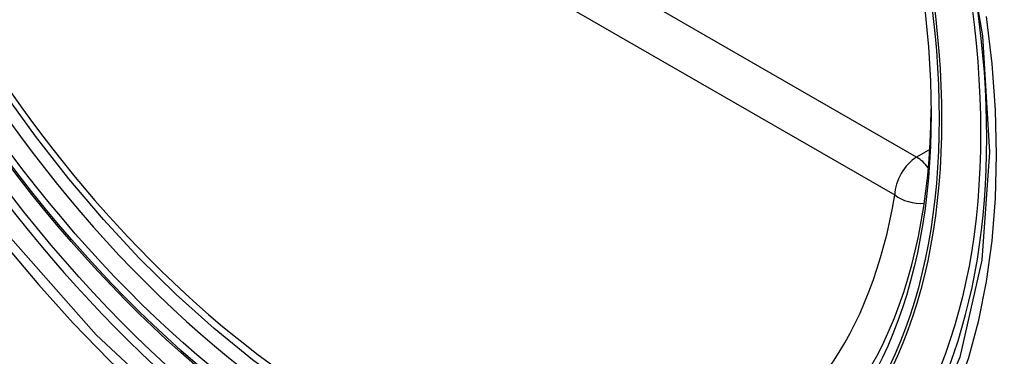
# Model space of a CAD drawing. Header units: inches. Extents: x 584 to 685, y 231 to 315.
# Tile 20 of 133: x 584.561 to 584.936, y 296.371 to 296.5. Entities that reach past the tile are written whole.
import ezdxf

# ---------------------------------------------------------------- set-up
doc = ezdxf.new("R2010")
doc.units = ezdxf.units.IN
doc.header["$MEASUREMENT"] = 0
doc.layers.add('Visible Edges(ANSI)', color=7, linetype='Continuous', lineweight=25)
doc.layers.add('Visible Tangent Edges(ANSI)', color=7, linetype='Continuous', lineweight=25)

msp = doc.modelspace()

# ---------------------------------------------------------------- linework, layer by layer
at = {"layer": 'Visible Edges(ANSI)', "flags": 128}
msp.add_lwpolyline([(584.84967, 296.32963), (584.8378, 296.32369), (584.82524, 296.31915), (584.81207, 296.31601), (584.7984, 296.31429), (584.78431, 296.314), (584.76988, 296.31509), (584.75517, 296.31755), (584.74025, 296.32133), (584.72518, 296.32641), (584.71003, 296.33276), (584.69485, 296.34032), (584.6797, 296.34907), (584.66465, 296.35894), (584.64975, 296.36991), (584.63506, 296.38192), (584.62064, 296.39491), (584.60656, 296.40881), (584.59288, 296.42357), (584.57965, 296.43913), (584.56692, 296.45541), (584.55477, 296.47234), (584.54323, 296.48984), (584.53236, 296.50783)], dxfattribs=at)
at = {"layer": 'Visible Edges(ANSI)'}
msp.add_ellipse((584.68239, 296.59446), major_axis=(0.15994, -0.27703), ratio=0.57735, dxfattribs=at)
msp.add_ellipse((584.68587, 296.59647), major_axis=(0.15748, -0.27276), ratio=0.57735, start_param=2.363977, end_param=7.060801, dxfattribs=at)
at = {"layer": 'Visible Tangent Edges(ANSI)'}
for p, q in [((584.90304, 296.44737), (584.4833, 296.68971)), ((584.47495, 296.67525), (584.89469, 296.43291)), ((584.90803, 296.45026), (584.90304, 296.44737))]:
    msp.add_line(p, q, dxfattribs=at)
at = {"layer": 'Visible Tangent Edges(ANSI)', "flags": 128}
for points in [[(584.91998, 296.54043), (584.92815, 296.49376), (584.93082, 296.44926), (584.9279, 296.40805), (584.91949, 296.371), (584.90574, 296.33889), (584.887, 296.31247), (584.86375, 296.2924), (584.83652, 296.27916), (584.80582, 296.27291), (584.77223, 296.27382), (584.73664, 296.28186), (584.69979, 296.29685), (584.66249, 296.31849), (584.62569, 296.3462), (584.59005, 296.3795), (584.55648, 296.41758), (584.52576, 296.45949), (584.49862, 296.50432)], [(584.87441, 296.29517), (584.88349, 296.30319), (584.8919, 296.3122), (584.89961, 296.32217), (584.9066, 296.33305), (584.91283, 296.34482), (584.91828, 296.35744), (584.92292, 296.37086), (584.92673, 296.38502), (584.92971, 296.39988), (584.93185, 296.4154), (584.93313, 296.43152), (584.93356, 296.44822), (584.93312, 296.46543), (584.93182, 296.48307), (584.92966, 296.50106)], [(584.55515, 296.41417), (584.56805, 296.39871), (584.58136, 296.38389), (584.59502, 296.36975), (584.60898, 296.35638), (584.62316, 296.34383), (584.63751, 296.33213), (584.65201, 296.32132), (584.66661, 296.31142), (584.68128, 296.30247), (584.69597, 296.29448), (584.71059, 296.28752), (584.72509, 296.28161), (584.73943, 296.27676), (584.75357, 296.27297), (584.76745, 296.27026), (584.78104, 296.26864), (584.7943, 296.26812), (584.80716, 296.26871), (584.81957, 296.27039), (584.83148, 296.27314), (584.84288, 296.27697)]]:
    msp.add_lwpolyline(points, dxfattribs=at)
at = {"layer": 'Visible Tangent Edges(ANSI)'}
for centre, major_axis, ratio, start_param, end_param in [((584.68487, 296.5959), (-0.17318, 0.29996), 0.57735, 5.05527, 10.652693), ((584.68482, 296.59587), (0.15059, -0.26083), 0.57735, 4.097754, 6.89782), ((584.90304, 296.43773), (0.00591, 0.01023), 0.57735, 0.785398, 2.356194), ((584.90304, 296.43773), (0.00591, -0.01023), 0.57735, 1.792602, 2.356194), ((584.90304, 296.43773), (0.01166, -0.00191), 0.667065, 4.028256, 5.068346)]:
    msp.add_ellipse(centre, major_axis=major_axis, ratio=ratio, start_param=start_param, end_param=end_param, dxfattribs=at)
for centre, major_axis in [((584.68546, 296.59624), (-0.17111, 0.29637)), ((584.68249, 296.59452), (0.1627, -0.2818)), ((584.68239, 296.59446), (-0.1621, 0.28076))]:
    msp.add_ellipse(centre, major_axis=major_axis, ratio=0.57735, dxfattribs=at)

doc.saveas('drawing.dxf')
